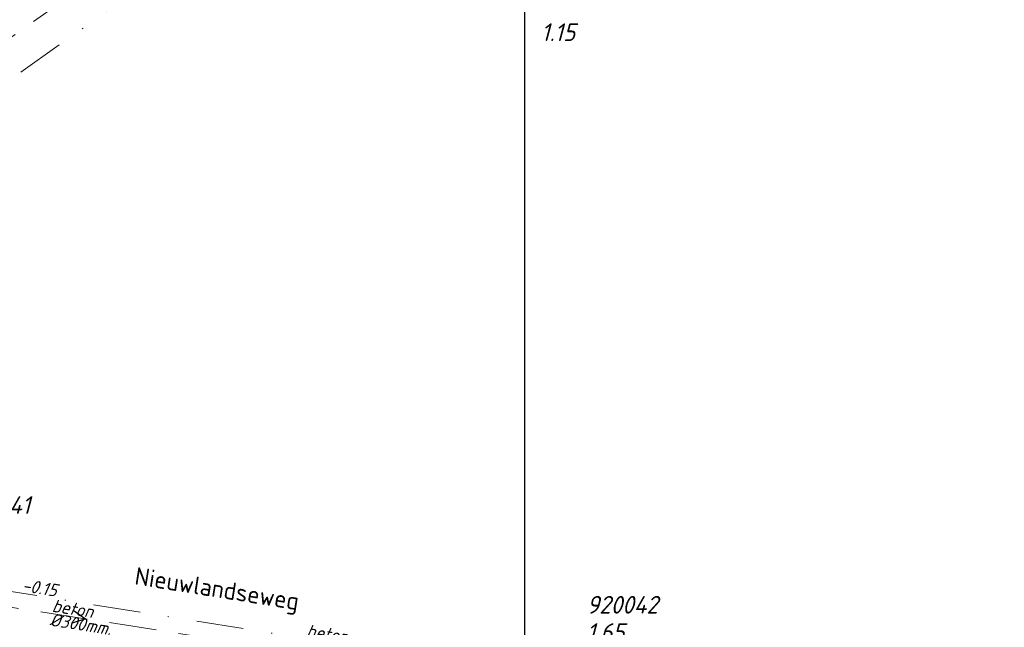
# Model space of a CAD drawing. Header units: metres. Extents: x 152202 to 157341, y 461610 to 468701.
# Tile 207 of 238: x 154445 to 154550, y 468042 to 468107. Entities that reach past the tile are written whole.
import ezdxf
from ezdxf.enums import TextEntityAlignment as Align

# ---------------------------------------------------------------- set-up
doc = ezdxf.new("R2010")
doc.units = ezdxf.units.M
doc.linetypes.add('RI-HWA', pattern=[7.4, 5, -2.4])
doc.linetypes.add('RI-VWA', pattern=[11, 5, -3, 0, -3])
doc.layers.get('0').update_dxf_attribs({"linetype": 'CONTINUOUS'})
doc.layers.get('DEFPOINTS').update_dxf_attribs({"linetype": 'CONTINUOUS'})
for name, color, linetype, lineweight in [('B-OI-RI-HWA-MATERIAAL-T18', 150, 'CONTINUOUS', 18), ('B-OI-RI-HWA-PUTDEKSELHOOGTE-T25', 150, 'CONTINUOUS', 25), ('B-OI-RI-HWA_DIAMETER-T18', 150, 'CONTINUOUS', 18), ('B-OI-RI-HWA_TRANSPORTLEIDING-G', 150, 'RI-HWA', 18), ('B-OI-RI-STROOMRICHTING-S', 252, 'CONTINUOUS', 25), ('B-OI-RI-VWA-BOB-T18', 34, 'CONTINUOUS', 18), ('B-OI-RI-VWA-MATERIAAL-T18', 34, 'CONTINUOUS', 18), ('B-OI-RI-VWA_PUTDEKSELHOOGTE-T25', 34, 'CONTINUOUS', 25), ('B-OI-RI-VWA_PUTNUMMER-T25', 34, 'CONTINUOUS', 25), ('B-OI-RI-VWA_TRANSPORTLEIDING-G', 34, 'RI-VWA', 18), ('B-RO-OG-TOPOGRAFIE-T18', 2, 'CONTINUOUS', 18)]:
    doc.layers.add(name, color=color, linetype=linetype, lineweight=lineweight)
doc.styles.add('NLCS-ISO-M200-T18', font='NLCS-ISO.ttf', dxfattribs={"height": 360})
doc.styles.add('NLCS-ISO-M750-T18_CURSIEF', font='NLCS-ISO.ttf', dxfattribs={"oblique": 15, "height": 1.35})
doc.styles.add('NLCS-ISO-M750-T25_CURSIEF', font='NLCS-ISO.ttf', dxfattribs={"oblique": 15, "height": 1.875})

# ---------------------------------------------------------------- blocks, each defined once
blk = doc.blocks.new('ACMAP_ANN_TEMPLATE_hwa-diam')
at = {"style": 'NLCS-ISO-M750-T18_CURSIEF', "oblique": 15}
blk.add_attdef('hwa-diam', (-3.7, -1.3), '', height=1.35, dxfattribs=at)
blk = doc.blocks.new('ACMAP_ANN_TEMPLATE_hwa-materiaal')
at = {"style": 'NLCS-ISO-M750-T18_CURSIEF', "oblique": 15}
blk.add_attdef('hwa-mat', (-3.7, 0.2), '', height=1.35, dxfattribs=at)
blk = doc.blocks.new('ACMAP_ANN_TEMPLATE_vwa-materiaal')
at = {"style": 'NLCS-ISO-M750-T18_CURSIEF', "oblique": 15}
blk.add_attdef('vwa-mat', (0.3, 0.2), '', height=1.35, dxfattribs=at)
blk = doc.blocks.new('ACMAP_ANN_TEMPLATE_vwa-nap-l')
at = {"style": 'NLCS-ISO-M750-T18_CURSIEF', "oblique": 15}
blk.add_attdef('vwa-nap-l', (3.3, 0.2), '', height=1.35, dxfattribs=at)
blk = doc.blocks.new('ACMAP_ANN_TEMPLATE_hwa-puth')
at = {"color": 0, "linetype": 'ByBlock', "style": 'NLCS-ISO-M750-T25_CURSIEF', "oblique": 15}
blk.add_attdef('hwa-puth', (-9, -6.8), '', height=1.88, dxfattribs=at)
blk = doc.blocks.new('ACMAP_ANN_TEMPLATE_vwa-puth')
at = {"style": 'NLCS-ISO-M750-T25_CURSIEF', "oblique": 15}
blk.add_attdef('vwa-puth', (-3, 5), '', height=1.88, dxfattribs=at)
blk = doc.blocks.new('ACMAP_ANN_TEMPLATE_vwa-putnr')
at = {"style": 'NLCS-ISO-M750-T25_CURSIEF', "oblique": 15}
blk.add_attdef('vaw-putnr', (-3, 7.9), '', height=1.88, dxfattribs=at)

msp = doc.modelspace()

# ---------------------------------------------------------------- linework, layer by layer
at = {"layer": 'B-OI-RI-HWA_TRANSPORTLEIDING-G', "transparency": 33554623}
for p, q in [((154434.3, 468097.92), (154479.04, 468129.4)), ((154466.74, 468040.67), (154437.13, 468045.29))]:
    msp.add_line(p, q, dxfattribs=at)
at = {"layer": 'B-OI-RI-STROOMRICHTING-S', "transparency": 33554623}
msp.add_lwpolyline([(154450.62, 468043.91), (154451.93, 468042.98), (154450.4, 468042.49)], dxfattribs=at)
at = {"layer": 'B-OI-RI-VWA_TRANSPORTLEIDING-G', "transparency": 33554623}
for p, q in [((154435.97, 468094.68), (154487.31, 468130.83)), ((154441.83, 468046.24), (154508.18, 468035.64))]:
    msp.add_line(p, q, dxfattribs=at)
at = {"layer": 'DEFPOINTS', "flags": 128}
msp.add_lwpolyline([(154695.635, 468161.293), (154691.204, 468160.995), (154656.065, 468160.995), (154498.565, 468160.995), (154498.565, 467983.994), (154498.565, 467970.427), (154695.635, 467970.427)], close=True, dxfattribs=at)

# ---------------------------------------------------------------- block references
at = {"layer": 'B-OI-RI-HWA-MATERIAAL-T18', "transparency": 33554623}
ref = msp.add_blockref('ACMAP_ANN_TEMPLATE_hwa-materiaal', (154451.935, 468042.98), dxfattribs=dict(at, rotation=351.1317371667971))
ref.add_attrib('hwa-mat', 'beton', (154448.31, 468043.748), dxfattribs={"layer": '0', "color": 0, "linetype": 'ByBlock', "height": 1.35, "rotation": 351.13174, "style": 'NLCS-ISO-M750-T18_CURSIEF', "oblique": 15})
at = {"layer": 'B-OI-RI-HWA-PUTDEKSELHOOGTE-T25', "transparency": 33554623}
msp.add_blockref('ACMAP_ANN_TEMPLATE_hwa-puth', (154509.33, 468111.16), dxfattribs=at).add_auto_attribs({'hwa-puth': '1.15'})
at = {"layer": 'B-OI-RI-HWA_DIAMETER-T18', "transparency": 33554623}
ref = msp.add_blockref('ACMAP_ANN_TEMPLATE_hwa-diam', (154451.935, 468042.98), dxfattribs=dict(at, rotation=351.1317371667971))
ref.add_attrib('hwa-diam', '%%c300mm.', (154448.079, 468042.266), dxfattribs={"layer": '0', "color": 0, "linetype": 'ByBlock', "height": 1.35, "rotation": 351.13174, "style": 'NLCS-ISO-M750-T18_CURSIEF', "oblique": 15})
at = {"layer": 'B-OI-RI-VWA-BOB-T18', "transparency": 33554623}
ref = msp.add_blockref('ACMAP_ANN_TEMPLATE_vwa-nap-l', (154441.83, 468046.24), dxfattribs=dict(at, rotation=350.9231953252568))
ref.add_attrib('vwa-nap-l', '-0.15', (154445.12, 468045.917), dxfattribs={"layer": '0', "color": 0, "linetype": 'ByBlock', "height": 1.35, "rotation": 350.9232, "style": 'NLCS-ISO-M750-T18_CURSIEF', "oblique": 15})
at = {"layer": 'B-OI-RI-VWA-MATERIAAL-T18', "transparency": 33554623}
ref = msp.add_blockref('ACMAP_ANN_TEMPLATE_vwa-materiaal', (154475.005, 468040.94), dxfattribs=dict(at, rotation=350.9231953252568))
ref.add_attrib('vwa-mat', 'beton', (154475.333, 468041.09), dxfattribs={"layer": '0', "color": 0, "linetype": 'ByBlock', "height": 1.35, "rotation": 350.9232, "style": 'NLCS-ISO-M750-T18_CURSIEF', "oblique": 15})
at = {"layer": 'B-OI-RI-VWA_PUTDEKSELHOOGTE-T25', "transparency": 33554623}
ref = msp.add_blockref('ACMAP_ANN_TEMPLATE_vwa-puth', (154508.18, 468035.64), dxfattribs=at)
ref.add_attrib('vwa-puth', '1.65', (154505.18, 468040.64), dxfattribs={"layer": '0', "color": 0, "linetype": 'ByBlock', "height": 1.875, "style": 'NLCS-ISO-M750-T25_CURSIEF', "oblique": 15})
at = {"layer": 'B-OI-RI-VWA_PUTNUMMER-T25', "transparency": 33554623}
ref = msp.add_blockref('ACMAP_ANN_TEMPLATE_vwa-putnr', (154441.83, 468046.24), dxfattribs=at)
ref.add_attrib('vaw-putnr', '920041', (154438.83, 468054.14), dxfattribs={"layer": '0', "color": 0, "linetype": 'ByBlock', "height": 1.875, "style": 'NLCS-ISO-M750-T25_CURSIEF', "oblique": 15})
ref = msp.add_blockref('ACMAP_ANN_TEMPLATE_vwa-putnr', (154508.18, 468035.64), dxfattribs=at)
ref.add_attrib('vaw-putnr', '920042', (154505.18, 468043.54), dxfattribs={"layer": '0', "color": 0, "linetype": 'ByBlock', "height": 1.875, "style": 'NLCS-ISO-M750-T25_CURSIEF', "oblique": 15})

# ---------------------------------------------------------------- texts
at = {"layer": 'B-RO-OG-TOPOGRAFIE-T18', "style": 'NLCS-ISO-M200-T18'}
msp.add_text('Nieuwlandseweg', height=1.875, rotation=351, dxfattribs=at).set_placement((154465.865, 468045.918), align=Align.MIDDLE)

doc.saveas('drawing.dxf')
